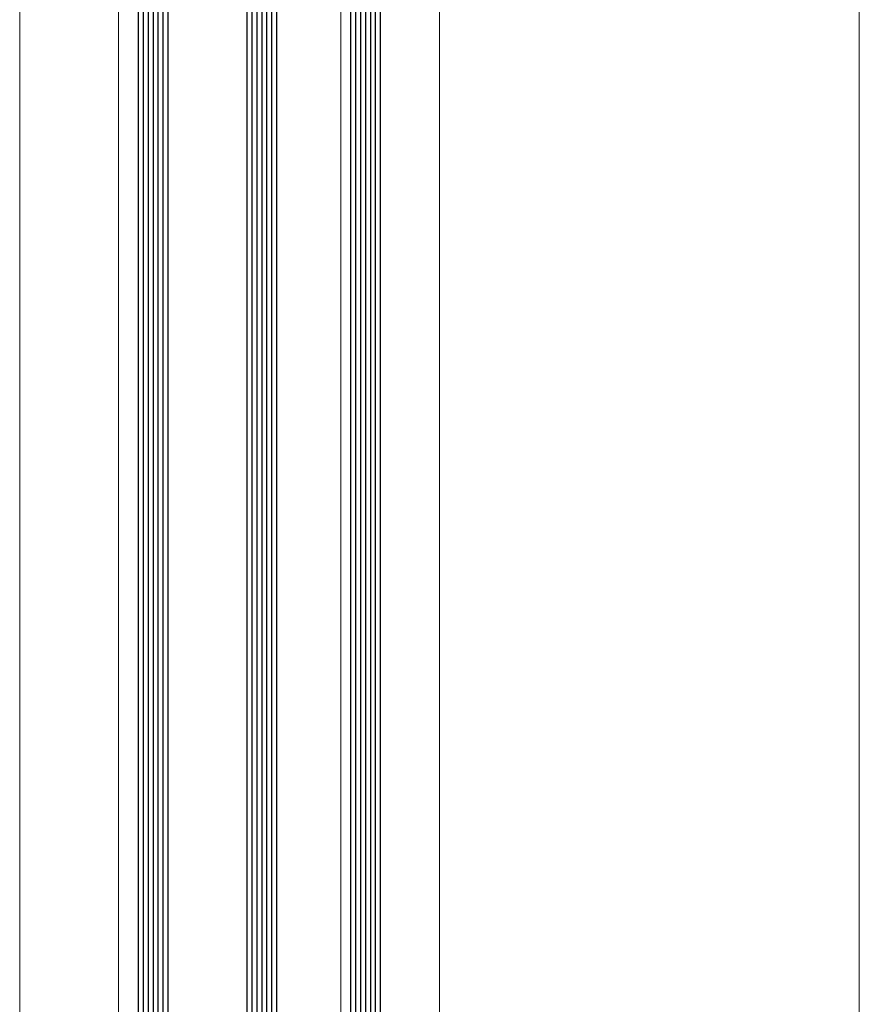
# Model space of a CAD drawing. Extents: x 4615668 to 9294084, y 5325188 to 10688993.
# Tile 156 of 256: x 4635729 to 4635746, y 5331953 to 5331973. Entities that reach past the tile are written whole.
import ezdxf

# ---------------------------------------------------------------- set-up
doc = ezdxf.new("R2010")
doc.units = 0
doc.header["$MEASUREMENT"] = 0
doc.layers.add('A_wymiary', color=152, linetype='Continuous', lineweight=5)
doc.layers.add('Wymiat 100', color=251, linetype='Continuous', lineweight=5)
doc.layers.add('CrossSectionsGlass', color=7, linetype='Continuous')
doc.layers.add('STOLARKA', color=4, linetype='Continuous')

# ---------------------------------------------------------------- blocks, each defined once
blk = doc.blocks.new('G$CA57B7548')
at = {"layer": 'A_wymiary', "ltscale": 40}
blk.add_lwpolyline([(2, 45.99), (0, 45.99), (0, 678.989), (2, 678.989), (2, 46.027)], dxfattribs=at)
for points in [[(8.5, 678.989), (6.5, 678.989), (6.5, 45.989), (8.5, 45.989)], [(8.5, 45.989), (17, 45.989), (17, 678.989), (8.5, 678.989)]]:
    blk.add_lwpolyline(points, close=True, dxfattribs=at)
at = {"layer": 'CrossSectionsGlass'}
for p, q in [((2.5, 407.389), (2.5, 317.589)), ((2.6, 407.389), (2.6, 317.589)), ((2.7, 407.389), (2.7, 317.589)), ((2.8, 407.389), (2.8, 317.589)), ((2.9, 407.389), (2.9, 317.589)), ((4.7, 407.389), (4.7, 317.589)), ((4.8, 407.389), (4.8, 317.589)), ((4.9, 407.389), (4.9, 317.589)), ((5, 407.389), (5, 317.589)), ((5.1, 407.389), (5.1, 317.589)), ((6.8, 407.389), (6.8, 317.589)), ((6.9, 407.389), (6.9, 317.589)), ((7, 407.389), (7, 317.589)), ((7.1, 407.389), (7.1, 317.589)), ((7.2, 407.389), (7.2, 317.589)), ((2.4, 407.339), (2.4, 317.639)), ((3, 407.339), (3, 317.639)), ((4.6, 407.339), (4.6, 317.639)), ((5.2, 407.339), (5.2, 317.639)), ((6.7, 407.339), (6.7, 317.639)), ((7.3, 407.339), (7.3, 317.639))]:
    blk.add_line(p, q, dxfattribs=at)

msp = doc.modelspace()

# ---------------------------------------------------------------- linework, layer by layer
at = {"layer": 'STOLARKA', "color": 5, "lineweight": 0}
msp.add_line((4635729.034, 5331659.289), (4635729.036, 5332294.732), dxfattribs=at)

# ---------------------------------------------------------------- block references
at = {"layer": 'Wymiat 100', "color": 5, "lineweight": 0, "ltscale": 40}
msp.add_blockref('G$CA57B7548', (4635729.034, 5331615.778), dxfattribs=at)

doc.saveas('drawing.dxf')
